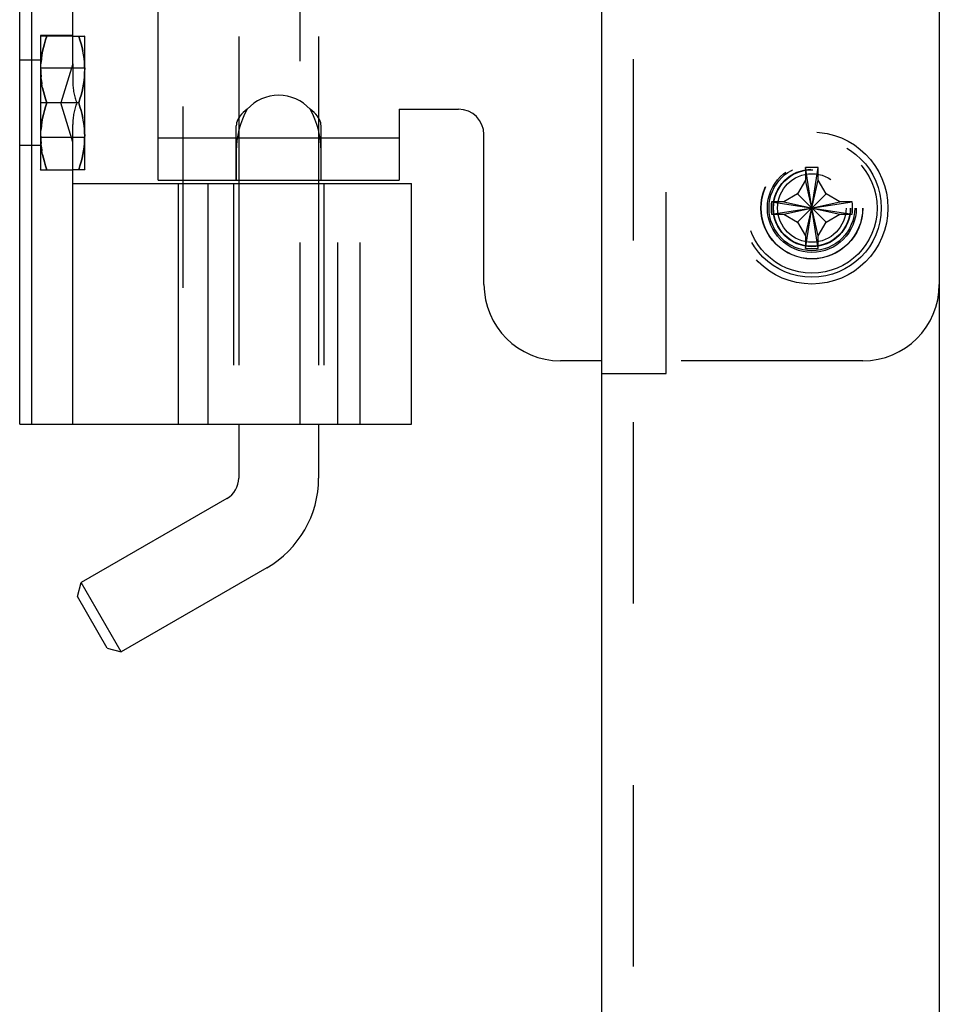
# Model space of a CAD drawing. Header units: inches. Extents: x 0 to 81, y 0 to 52.4.
# Tile 41 of 46: x 44.2 to 46.5, y 33.6 to 36. Entities that reach past the tile are written whole.
import ezdxf

# ---------------------------------------------------------------- set-up
doc = ezdxf.new("R2010")
doc.units = ezdxf.units.IN
doc.header["$LTSCALE"] = 4.452381
doc.header["$MEASUREMENT"] = 0
doc.linetypes.add('HIDDEN', pattern=[0.2, 0.1, -0.1])
doc.layers.get('0').update_dxf_attribs({"linetype": 'CONTINUOUS'})
doc.layers.add('02___PRT_ALL_AXES', color=7, linetype='CONTINUOUS')
doc.layers.add('DEFAULT_2', color=8, linetype='HIDDEN')

msp = doc.modelspace()

# ---------------------------------------------------------------- linework, layer by layer
at = {"color": 3, "linetype": 'Continuous'}
for p, q in [((46.4559, 38.9236), (46.4559, 13.1096)), ((45.6279, 38.8586), (45.6279, 13.1746)), ((44.5404, 35.5851), (44.5404, 36.9481)), ((45.1314, 35.7591), (45.1314, 35.5851)), ((45.1314, 35.7591), (45.2769, 35.7591)), ((45.3394, 35.3291), (45.3394, 35.6966)), ((44.7319, 35.5851), (44.7319, 35.6577)), ((44.9399, 35.5851), (44.9399, 35.6577)), ((44.5404, 35.5851), (44.7319, 35.5851)), ((44.9399, 35.5851), (45.1314, 35.5851)), ((45.6279, 35.1416), (45.5269, 35.1416))]:
    msp.add_line(p, q, dxfattribs=at)
at = {"color": 7, "linetype": 'Continuous'}
for p, q in [((44.2009, 34.9866), (44.2009, 37.5466)), ((44.2309, 34.9866), (44.2309, 37.5466)), ((44.3309, 35.8707), (44.3309, 36.6624)), ((44.3309, 35.9386), (44.3603, 35.9386)), ((44.3609, 35.9376), (44.3601, 35.9389)), ((44.3609, 35.6116), (44.3609, 35.9376)), ((44.3309, 35.8707), (44.3021, 35.7746)), ((44.3309, 35.6784), (44.3021, 35.7746)), ((44.3457, 35.7746), (44.3021, 35.7746)), ((44.7379, 35.7054), (44.7379, 35.5766)), ((44.9339, 35.7054), (44.9339, 35.5766)), ((44.3309, 34.9866), (44.3309, 35.6784)), ((44.3603, 35.6106), (44.3309, 35.6106)), ((44.3609, 35.6116), (44.3601, 35.6102)), ((44.3309, 35.5766), (45.1619, 35.5766)), ((44.5902, 34.9866), (44.5902, 35.5766)), ((44.6629, 34.9866), (44.6629, 35.5766)), ((45.1619, 34.9866), (45.1619, 35.5766)), ((44.2009, 34.9866), (45.1619, 34.9866)), ((44.7379, 34.9866), (44.7379, 34.8541)), ((44.9339, 34.9866), (44.9339, 34.8541)), ((44.7089, 34.8038), (44.3516, 34.5976)), ((44.8069, 34.6341), (44.4496, 34.4278)), ((44.3425, 34.5634), (44.3516, 34.5976)), ((44.4496, 34.4278), (44.3516, 34.5976)), ((44.4155, 34.437), (44.3425, 34.5634)), ((44.4155, 34.437), (44.4496, 34.4278))]:
    msp.add_line(p, q, dxfattribs=at)
for points in [[(44.3457, 35.7746), (44.3487, 35.7841), (44.3514, 35.7935), (44.3537, 35.8027), (44.3557, 35.8118), (44.3573, 35.8208), (44.3586, 35.8297), (44.3596, 35.8387), (44.3601, 35.8476), (44.3603, 35.8566), (44.3601, 35.8655), (44.3596, 35.8744), (44.3586, 35.8834), (44.3573, 35.8923), (44.3557, 35.9013), (44.3537, 35.9104), (44.3514, 35.9196), (44.3487, 35.929), (44.3457, 35.9386)], [(44.3457, 35.6106), (44.3487, 35.6201), (44.3514, 35.6295), (44.3537, 35.6387), (44.3557, 35.6478), (44.3573, 35.6568), (44.3586, 35.6657), (44.3596, 35.6747), (44.3601, 35.6836), (44.3603, 35.6926), (44.3601, 35.7015), (44.3596, 35.7104), (44.3586, 35.7194), (44.3573, 35.7283), (44.3557, 35.7373), (44.3537, 35.7464), (44.3514, 35.7556), (44.3487, 35.765), (44.3457, 35.7746)]]:
    msp.add_lwpolyline(points, dxfattribs=at)
at = {"color": 3, "linetype": 'Continuous'}
for points in [[(44.7588, 35.7591), (44.7524, 35.747), (44.7469, 35.7345), (44.7423, 35.7215), (44.7385, 35.7082), (44.7356, 35.6951), (44.7335, 35.6821), (44.7323, 35.6696), (44.7319, 35.6577)], [(44.9399, 35.6577), (44.9395, 35.6696), (44.9382, 35.6821), (44.9362, 35.6951), (44.9332, 35.7082), (44.9295, 35.7215), (44.9248, 35.7345), (44.9193, 35.747), (44.913, 35.7591)]]:
    msp.add_lwpolyline(points, dxfattribs=at)
for centre, radius, start, end in [((45.2769, 35.6966), 0.0625, 0, 90), ((45.5269, 35.3291), 0.1875, 180, 270)]:
    msp.add_arc(centre, radius, start, end, dxfattribs=at)
at = {"color": 7, "linetype": 'Continuous'}
for radius in [0.058, 0.254]:
    msp.add_arc((44.6799, 34.8541), radius, 300, 360, dxfattribs=at)
at = {"layer": '02___PRT_ALL_AXES', "color": 8, "linetype": 'HIDDEN'}
for p, q in [((44.7319, 35.6891), (44.7319, 35.5851)), ((44.7319, 35.6891), (44.7346, 35.6891)), ((44.7379, 35.6891), (44.9339, 35.6891)), ((44.9371, 35.6891), (44.9399, 35.6891)), ((44.9399, 35.5851), (44.9399, 35.6891)), ((44.7379, 35.5851), (44.9339, 35.5851))]:
    msp.add_line(p, q, dxfattribs=at)
at = {"layer": '02___PRT_ALL_AXES', "color": 7, "linetype": 'Continuous'}
for p, q in [((44.7346, 35.6891), (44.7379, 35.6891)), ((44.9339, 35.6891), (44.9371, 35.6891))]:
    msp.add_line(p, q, dxfattribs=at)
at = {"layer": '02___PRT_ALL_AXES', "color": 3, "linetype": 'Continuous'}
for p, q in [((44.7319, 35.5851), (44.7379, 35.5851)), ((44.9339, 35.5851), (44.9399, 35.5851))]:
    msp.add_line(p, q, dxfattribs=at)
at = {"layer": '02___PRT_ALL_AXES', "color": 8, "linetype": 'HIDDEN'}
msp.add_circle((46.1434, 35.5166), 0.125, dxfattribs=at)
at = {"layer": '02___PRT_ALL_AXES', "color": 3, "linetype": 'Continuous'}
msp.add_arc((44.8359, 35.6892), 0.104, 42.171, 137.829, dxfattribs=at)
at = {"layer": 'DEFAULT_2', "color": 8, "linetype": 'HIDDEN'}
for p, q in [((45.7059, 13.1746), (45.7059, 38.8586)), ((44.6009, 37.5466), (44.6009, 34.9866)), ((44.8889, 34.9866), (44.8889, 37.5466)), ((45.7859, 35.1103), (45.7859, 37.4228)), ((44.7379, 36.8277), (44.7379, 35.7054)), ((44.9339, 36.8277), (44.9339, 35.7054)), ((44.2519, 35.9396), (44.2519, 35.6096)), ((44.3309, 35.9396), (44.2519, 35.9396)), ((44.2526, 35.9389), (44.2519, 35.9376)), ((44.3309, 35.9386), (44.2525, 35.9386)), ((44.2519, 35.8796), (44.2009, 35.8796)), ((44.3609, 35.8596), (44.2519, 35.8596)), ((44.2525, 35.8565), (44.2526, 35.8655)), ((44.3309, 35.8707), (44.3309, 35.8274)), ((44.2541, 35.8297), (44.2554, 35.8208)), ((44.3601, 35.8476), (44.3601, 35.8476)), ((44.3021, 35.7746), (44.2519, 35.7746)), ((44.3309, 35.6784), (44.3309, 35.7217)), ((44.7319, 35.6577), (44.7319, 35.7183)), ((44.9399, 35.6577), (44.9399, 35.7183)), ((44.3609, 35.6896), (44.2519, 35.6896)), ((44.2525, 35.6925), (44.2526, 35.7015)), ((44.3601, 35.6836), (44.3601, 35.6836)), ((44.5404, 35.6891), (44.7319, 35.6891)), ((44.9399, 35.6891), (45.1314, 35.6891)), ((44.2519, 35.6696), (44.2009, 35.6696)), ((44.2541, 35.6657), (44.2554, 35.6568)), ((44.2526, 35.6102), (44.2519, 35.6116)), ((44.3309, 35.6096), (44.2519, 35.6096)), ((44.2525, 35.6106), (44.3309, 35.6106)), ((46.1279, 35.4173), (46.1588, 35.6158)), ((46.1279, 35.6158), (46.1279, 35.6148)), ((46.1588, 35.4173), (46.1279, 35.6158)), ((46.1279, 35.6148), (46.1279, 35.5851)), ((46.1589, 35.6148), (46.1588, 35.6158)), ((46.1589, 35.5851), (46.1589, 35.6148)), ((46.1279, 35.5851), (46.1085, 35.5515)), ((46.1279, 35.4481), (46.1589, 35.5851)), ((46.1589, 35.4481), (46.1279, 35.5851)), ((46.1783, 35.5515), (46.1589, 35.5851)), ((44.7249, 35.5766), (44.7249, 34.9866)), ((44.7379, 35.5766), (44.7379, 34.9866)), ((44.9339, 35.5766), (44.9339, 34.9866)), ((44.9469, 35.5766), (44.9469, 34.9866)), ((44.9809, 34.9866), (44.9809, 35.5766)), ((45.0359, 34.9866), (45.0359, 35.5766)), ((46.1085, 35.5515), (46.0749, 35.5321)), ((46.1085, 35.4817), (46.1783, 35.5515)), ((46.1085, 35.5515), (46.1783, 35.4817)), ((46.2119, 35.5321), (46.1783, 35.5515)), ((46.0451, 35.5321), (46.0441, 35.532)), ((46.0441, 35.5011), (46.2426, 35.532)), ((46.0441, 35.532), (46.2426, 35.5011)), ((46.0749, 35.5321), (46.0451, 35.5321)), ((46.0749, 35.5011), (46.2119, 35.5321)), ((46.0749, 35.5321), (46.2119, 35.5011)), ((46.2417, 35.5321), (46.2119, 35.5321)), ((46.2426, 35.532), (46.2417, 35.5321)), ((46.0441, 35.5011), (46.0451, 35.5011)), ((46.0451, 35.5011), (46.0749, 35.5011)), ((46.0749, 35.5011), (46.1085, 35.4817)), ((46.1783, 35.4817), (46.2119, 35.5011)), ((46.2119, 35.5011), (46.2417, 35.5011)), ((46.2417, 35.5011), (46.2426, 35.5011)), ((46.1085, 35.4817), (46.1279, 35.4481)), ((46.1589, 35.4481), (46.1783, 35.4817)), ((46.1279, 35.4481), (46.1279, 35.4183)), ((46.1589, 35.4183), (46.1589, 35.4481)), ((46.1279, 35.4183), (46.1279, 35.4173)), ((46.1588, 35.4173), (46.1589, 35.4183)), ((46.2684, 35.1416), (45.6279, 35.1416)), ((45.6279, 35.1103), (45.7859, 35.1103))]:
    msp.add_line(p, q, dxfattribs=at)
for points in [[(44.2526, 35.8655), (44.2532, 35.8744), (44.2541, 35.8834), (44.2554, 35.8923), (44.2571, 35.9013), (44.259, 35.9104), (44.2614, 35.9196), (44.2641, 35.929), (44.2671, 35.9386)], [(44.2671, 35.9386), (44.2641, 35.929), (44.2614, 35.9196), (44.259, 35.9104), (44.257, 35.9013), (44.2554, 35.8923), (44.2541, 35.8834), (44.2532, 35.8744)], [(44.3457, 35.9386), (44.3487, 35.929), (44.3514, 35.9196), (44.3537, 35.9104), (44.3557, 35.9013)], [(44.3573, 35.8923), (44.3573, 35.8923), (44.3586, 35.8834)], [(44.3596, 35.8744), (44.3596, 35.8744), (44.3601, 35.8655), (44.3603, 35.8565)], [(44.2541, 35.8297), (44.2532, 35.8387), (44.2526, 35.8476), (44.2525, 35.8566)], [(44.2525, 35.8565), (44.2526, 35.8476), (44.2532, 35.8387)], [(44.2571, 35.8118), (44.2554, 35.8208), (44.2541, 35.8297)], [(44.3596, 35.8387), (44.3596, 35.8387), (44.3586, 35.8297), (44.3573, 35.8208), (44.3557, 35.8118), (44.3537, 35.8027), (44.3514, 35.7935), (44.3487, 35.7841), (44.3457, 35.7746)], [(44.2671, 35.7746), (44.2641, 35.7841), (44.2614, 35.7935), (44.259, 35.8027), (44.257, 35.8118)], [(44.2571, 35.8118), (44.259, 35.8027), (44.2614, 35.7935), (44.2641, 35.7841), (44.2671, 35.7746)], [(44.2526, 35.7015), (44.2532, 35.7104), (44.2541, 35.7194), (44.2554, 35.7283), (44.2571, 35.7373), (44.259, 35.7464), (44.2614, 35.7556), (44.2641, 35.765), (44.2671, 35.7746)], [(44.2671, 35.7746), (44.2641, 35.765), (44.2614, 35.7556), (44.259, 35.7464), (44.257, 35.7373), (44.2554, 35.7283), (44.2541, 35.7194), (44.2532, 35.7104)], [(44.3457, 35.7746), (44.3487, 35.765), (44.3514, 35.7556), (44.3537, 35.7464), (44.3557, 35.7373)], [(44.7588, 35.7591), (44.7534, 35.755), (44.7487, 35.7509), (44.7445, 35.7466), (44.741, 35.7422), (44.7381, 35.7379), (44.7358, 35.7337), (44.734, 35.7296), (44.7328, 35.7257), (44.7321, 35.7219), (44.7319, 35.7183)], [(44.9399, 35.7183), (44.9397, 35.7219), (44.9389, 35.7257), (44.9377, 35.7296), (44.936, 35.7337), (44.9337, 35.7379), (44.9308, 35.7422), (44.9272, 35.7466), (44.9231, 35.7509), (44.9183, 35.755), (44.913, 35.7591)], [(44.3573, 35.7283), (44.3573, 35.7283), (44.3586, 35.7194)], [(44.3596, 35.7104), (44.3596, 35.7104), (44.3601, 35.7015), (44.3603, 35.6925)], [(44.2541, 35.6657), (44.2532, 35.6747), (44.2526, 35.6836), (44.2525, 35.6926)], [(44.2525, 35.6925), (44.2526, 35.6836), (44.2532, 35.6747)], [(44.2571, 35.6478), (44.2554, 35.6568), (44.2541, 35.6657)], [(44.3596, 35.6747), (44.3596, 35.6747), (44.3586, 35.6657), (44.3573, 35.6568), (44.3557, 35.6478), (44.3537, 35.6387), (44.3514, 35.6295), (44.3487, 35.6201), (44.3457, 35.6106)], [(44.2671, 35.6106), (44.2641, 35.6201), (44.2614, 35.6295), (44.259, 35.6387), (44.257, 35.6478)], [(44.2571, 35.6478), (44.259, 35.6387), (44.2614, 35.6295), (44.2641, 35.6201), (44.2671, 35.6106)], [(46.1434, 35.6161), (46.1408, 35.6161), (46.1382, 35.616), (46.1356, 35.616), (46.133, 35.616), (46.1305, 35.6159), (46.1279, 35.6158)], [(46.1588, 35.6158), (46.1563, 35.6159), (46.1537, 35.616), (46.1511, 35.616), (46.1486, 35.616), (46.146, 35.6161), (46.1434, 35.6161)], [(46.0441, 35.532), (46.044, 35.5269), (46.0439, 35.5217), (46.0439, 35.5166), (46.0439, 35.5114), (46.044, 35.5062), (46.0441, 35.5011)], [(46.2426, 35.5011), (46.2428, 35.5062), (46.2429, 35.5114), (46.2429, 35.5166), (46.2429, 35.5217), (46.2428, 35.5269), (46.2426, 35.532)], [(46.1279, 35.4173), (46.1305, 35.4172), (46.133, 35.4172), (46.1356, 35.4171), (46.1382, 35.4171), (46.1408, 35.4171), (46.1434, 35.4171)], [(46.1434, 35.4171), (46.146, 35.4171), (46.1486, 35.4171), (46.1511, 35.4171), (46.1537, 35.4172), (46.1563, 35.4172), (46.1588, 35.4173)]]:
    msp.add_lwpolyline(points, dxfattribs=at)
for radius in [0.1865, 0.17, 0.16, 0.1245, 0.109, 0.105, 0.095, 0.094, 0.084]:
    msp.add_circle((46.1434, 35.5166), radius, dxfattribs=at)
msp.add_arc((46.2684, 35.3291), 0.1875, 270, 360, dxfattribs=at)
for centre, start_param, end_param in [((44.3809, 35.8274), 1.570796, 2.227503), ((44.3809, 35.7217), 0.91409, 1.570796)]:
    msp.add_ellipse(centre, major_axis=(0, 0.0866), ratio=0.57735, start_param=start_param, end_param=end_param, dxfattribs=at)

doc.saveas('drawing.dxf')
